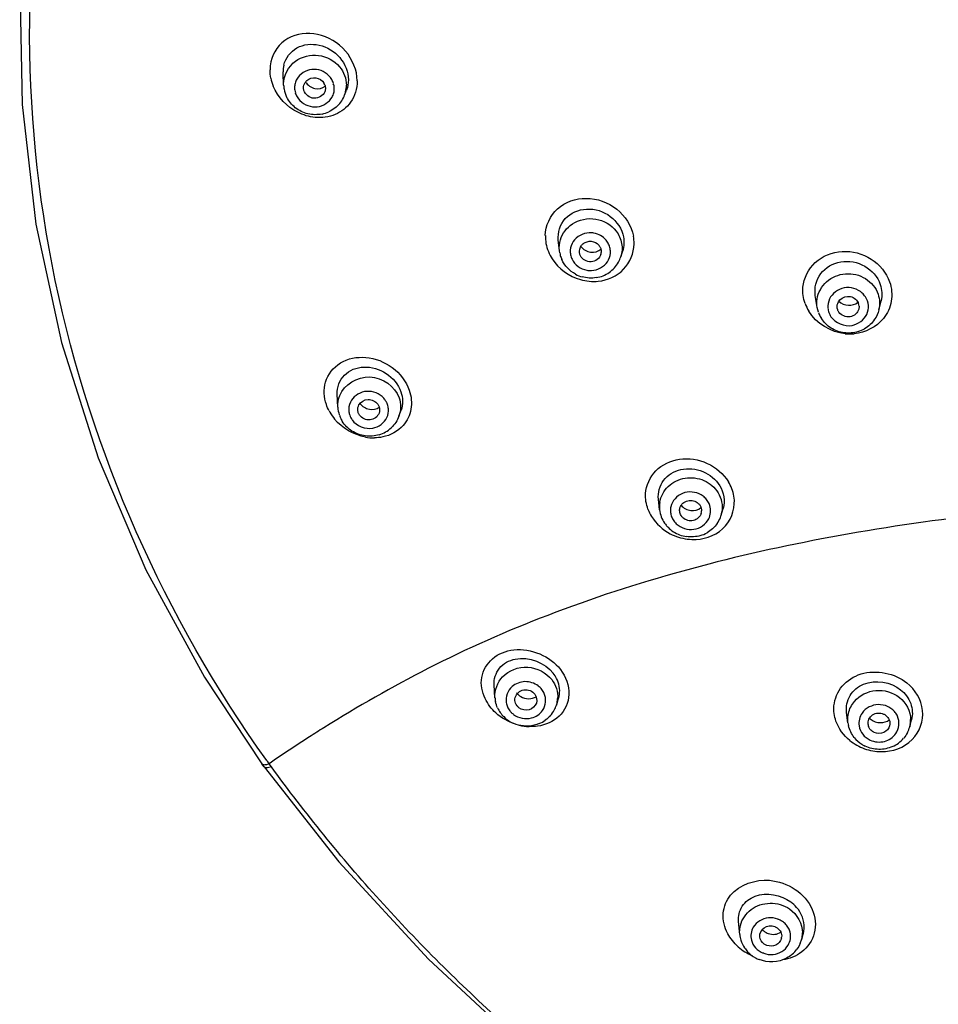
# Model space of a CAD drawing. Header units: millimetres. Extents: x -18 to 104, y 334 to 441.
# Tile 22 of 29: x 84.32 to 90.61, y 425.34 to 432.08. Entities that reach past the tile are written whole.
import ezdxf

# ---------------------------------------------------------------- set-up
doc = ezdxf.new("R2010")
doc.units = ezdxf.units.MM
doc.header["$LTSCALE"] = 23.1
doc.layers.get('0').update_dxf_attribs({"linetype": 'CONTINUOUS'})

msp = doc.modelspace()

# ---------------------------------------------------------------- linework, layer by layer
at = {"color": 7, "linetype": 'CONTINUOUS'}
for p, q in [((86.1256, 431.7148), (86.1254, 431.7233)), ((86.1291, 431.6303), (86.1256, 431.7148)), ((86.5458, 431.5615), (86.5595, 431.5971)), ((88.0163, 430.4983), (88.0089, 430.5699)), ((88.0186, 430.4829), (88.0164, 430.4974)), ((88.4365, 430.4564), (88.4495, 430.4979)), ((89.7807, 430.1097), (89.7675, 430.1919)), ((90.2026, 430.0933), (90.2175, 430.1557)), ((89.7888, 430.0772), (89.7809, 430.1084)), ((89.9208, 430.0935), (89.9181, 430.1044)), ((86.4997, 429.4279), (86.4955, 429.5154)), ((86.6396, 429.3889), (86.636, 429.4076)), ((86.9181, 429.3652), (86.9327, 429.4058)), ((88.7022, 428.7241), (88.694, 428.7964)), ((89.1234, 428.6882), (89.1367, 428.734)), ((87.5752, 427.4382), (87.5694, 427.5251)), ((87.9958, 427.3868), (88.0105, 427.4326)), ((89.9912, 427.2654), (89.9818, 427.3368)), ((90.4136, 427.2393), (90.4261, 427.2874)), ((85.9793, 426.9862), (85.9793, 426.9861)), ((85.9946, 426.965), (85.9793, 426.9861)), ((89.2507, 425.8171), (89.242, 425.9055)), ((89.6732, 425.7807), (89.6861, 425.8273))]:
    msp.add_line(p, q, dxfattribs=at)
at = {"color": 9, "linetype": 'CONTINUOUS'}
for p, q in [((86.129, 431.6307), (86.1289, 431.6382)), ((86.1291, 431.6303), (86.129, 431.6307)), ((86.546, 431.5622), (86.5458, 431.5615)), ((89.1235, 428.6885), (89.1234, 428.6882)), ((87.5752, 427.4382), (87.5752, 427.4385)), ((88.0006, 427.4047), (87.9958, 427.3868)), ((89.9912, 427.2654), (89.9897, 427.2844)), ((90.4175, 427.258), (90.4136, 427.2393)), ((86.0448, 426.9648), (86.0295, 426.9857)), ((89.2507, 425.8171), (89.2498, 425.8351)), ((89.6733, 425.781), (89.6732, 425.7807)), ((89.6772, 425.7982), (89.6733, 425.781))]:
    msp.add_line(p, q, dxfattribs=at)
at = {"color": 7, "linetype": 'CONTINUOUS'}
for points in [[(84.3242, 432.3248), (84.339, 431.4994), (84.4337, 430.6788), (84.6076, 429.8698), (84.8591, 429.079), (85.1863, 428.3132), (85.5865, 427.5786), (85.9793, 426.9863)], [(85.9948, 426.9652), (86.5063, 426.315), (87.1206, 425.6491), (87.7617, 425.0529), (88.3869, 424.5415)]]:
    msp.add_lwpolyline(points, dxfattribs=at)
at = {"color": 9, "linetype": 'CONTINUOUS'}
for centre, radius, start, end in [((86.3038, 431.7347), 0.2681, 168.01632, 179.81481), ((86.337, 431.5942), 0.1445, 83.26403, 96.15889), ((86.3472, 431.7411), 0.3118, 191.45574, 201.94191), ((86.3263, 431.6126), 0.1224, 151.03808, 165.40268), ((86.368, 431.6303), 0.1906, 346.28119, 359.9218), ((86.3534, 431.6086), 0.1225, 331.04078, 345.79288), ((86.3651, 431.6309), 0.1935, 339.18548, 346.30938), ((86.3426, 431.6269), 0.1445, 263.26403, 276.15889), ((88.2261, 430.4733), 0.1474, 79.68519, 92.56163), ((88.1982, 430.5963), 0.2783, 178.86182, 190.34559), ((88.24, 430.489), 0.1254, 10.69201, 25.7394), ((88.2434, 430.5478), 0.2837, 359.26198, 10.19764), ((88.2108, 430.4927), 0.1205, 175.94347, 190.59081), ((88.2156, 430.4939), 0.1254, 190.69201, 205.7394), ((88.2295, 430.5096), 0.1474, 259.68519, 272.56163), ((89.9812, 430.2383), 0.3013, 199.55121, 210.75351), ((90.0067, 430.114), 0.1243, 4.39591, 33.48707), ((89.9761, 430.115), 0.1228, 184.40961, 199.0297), ((89.9789, 430.1161), 0.1258, 199.06508, 203.93202), ((89.9818, 430.1173), 0.1289, 203.93337, 213.48855), ((90.0026, 430.2553), 0.3273, 264.71631, 275.5109), ((86.7281, 429.5547), 0.326, 208.11411, 209.80134), ((86.6962, 429.4107), 0.1215, 187.42611, 199.01051), ((86.7246, 429.4053), 0.1219, 4.58398, 18.99173), ((86.7357, 429.5592), 0.3348, 209.82572, 219.68027), ((86.7477, 429.5448), 0.328, 259.65434, 270.40876), ((88.9, 428.8323), 0.2961, 200.38367, 211.29883), ((88.8888, 428.7452), 0.1879, 170.84844, 186.44949), ((88.8964, 428.7196), 0.1201, 167.82566, 182.59659), ((88.9253, 428.7153), 0.1262, 17.21636, 31.48624), ((88.9014, 428.7205), 0.1251, 197.21195, 211.52376), ((88.9418, 428.7408), 0.1891, 343.95104, 350.83609), ((88.9348, 428.8578), 0.3366, 262.52421, 272.95159), ((87.7957, 427.4162), 0.1274, 23.67542, 37.64148), ((87.7767, 427.4261), 0.1265, 203.66527, 217.66965), ((87.8191, 427.4435), 0.1856, 347.9572, 356.43088), ((90.2042, 427.2493), 0.1411, 51.78562, 65.61453), ((90.2082, 427.2549), 0.1343, 37.99177, 51.67574), ((87.8234, 427.5906), 0.3508, 256.40391, 267.57428), ((90.2332, 427.2862), 0.1864, 351.29564, 0.50903), ((90.1972, 427.2698), 0.1332, 217.98512, 231.70327), ((90.202, 427.2761), 0.1411, 231.78562, 245.61453), ((93.2634, 432.1977), 8.9158, 215.5924, 215.77251), ((89.466, 425.7951), 0.1354, 42.20351, 55.61606), ((89.4775, 425.8032), 0.1213, 13.85444, 28.30634), ((89.4964, 425.8295), 0.1834, 350.17797, 359.46389), ((89.481, 426.0056), 0.3639, 228.37848, 237.62376), ((89.4874, 426.015), 0.3753, 237.57294, 246.32024), ((89.4585, 425.8159), 0.1344, 222.19648, 235.63897)]:
    msp.add_arc(centre, radius, start, end, dxfattribs=at)
at = {"color": 7, "linetype": 'CONTINUOUS'}
for centre, radius, start, end in [((86.3226, 431.7233), 0.1972, 166.71527, 179.99935), ((86.3295, 431.6389), 0.2006, 182.33667, 190.19263), ((86.3446, 431.6094), 0.0704, 15.81773, 31.09065), ((86.3335, 431.6396), 0.2047, 190.17418, 206.11097), ((86.3602, 431.6328), 0.1988, 333.51323, 339.17888), ((86.3571, 431.6347), 0.2024, 320.21598, 333.42856), ((86.3474, 431.6479), 0.2191, 281.69812, 294.32064), ((88.2232, 430.4906), 0.071, 127.77498, 143.01152), ((88.2155, 430.5192), 0.2003, 190.66577, 200.0899), ((88.2314, 430.4893), 0.0718, 26.30466, 41.37569), ((88.2356, 430.4914), 0.0672, 342.84618, 354.67399), ((88.2211, 430.5212), 0.2063, 200.05835, 203.73383), ((88.2413, 430.5183), 0.2049, 317.69744, 330.77904), ((88.245, 430.5163), 0.2007, 330.78066, 342.58187), ((88.2318, 430.5338), 0.2231, 242.08604, 254.49534), ((88.2341, 430.5271), 0.2162, 291.97596, 304.68804), ((88.2375, 430.5224), 0.2105, 304.67025, 317.59822), ((88.2327, 430.5315), 0.2209, 279.32313, 291.89099), ((90.0002, 430.1147), 0.0669, 3.12609, 18.97273), ((89.9795, 430.1418), 0.2014, 199.09988, 208.07199), ((89.9852, 430.1447), 0.2078, 208.04256, 212.11636), ((89.9951, 430.1529), 0.2187, 287.54782, 300.18515), ((86.6926, 429.4372), 0.1931, 183.10702, 198.99131), ((86.7022, 429.4384), 0.203, 199.1017, 207.9973), ((86.7084, 429.4416), 0.2099, 207.9663, 212.05792), ((86.7217, 429.4403), 0.2111, 299.94826, 312.82345), ((86.7192, 429.4454), 0.2168, 287.1392, 299.8548), ((88.9011, 428.7468), 0.2002, 186.57433, 214.58381), ((88.9236, 428.7181), 0.0652, 343.7768, 0.04498), ((88.9295, 428.745), 0.2021, 325.3832, 338.55896), ((88.9341, 428.7429), 0.1971, 338.63989, 343.97076), ((88.908, 428.7504), 0.2082, 214.59124, 219.48176), ((88.9123, 428.7539), 0.2137, 219.47858, 224.41969), ((88.9146, 428.7562), 0.2169, 224.42312, 236.95129), ((88.9161, 428.7591), 0.2202, 237.04258, 249.56083), ((88.9176, 428.7631), 0.2245, 249.54517, 261.91753), ((88.919, 428.7574), 0.2187, 286.82381, 299.4477), ((87.7709, 427.4512), 0.1961, 183.72424, 191.53745), ((87.8553, 427.4824), 0.163, 342.20948, 351.97959), ((87.806, 427.448), 0.1994, 331.58662, 342.03522), ((87.781, 427.4546), 0.2067, 204.69927, 225.00646), ((87.7877, 427.461), 0.216, 224.98032, 255.31254), ((87.8031, 427.4496), 0.2027, 318.45789, 331.58712), ((87.7953, 427.4591), 0.215, 292.60771, 305.34859), ((90.1885, 427.2915), 0.199, 187.63831, 192.78274), ((90.194, 427.2642), 0.0658, 187.47797, 201.37288), ((90.2088, 427.3615), 0.0945, 221.78573, 231.06592), ((90.2204, 427.2895), 0.1996, 332.97576, 345.44025), ((90.1998, 427.2983), 0.2123, 218.90605, 237.56089), ((90.2037, 427.3045), 0.2196, 237.54392, 240.23704), ((90.2054, 427.3074), 0.2229, 240.23919, 244.3187), ((90.2089, 427.3009), 0.216, 293.96615, 306.69428), ((90.2124, 427.2956), 0.2096, 306.78995, 319.71157), ((89.4776, 425.9231), 0.104, 224.5219, 233.98536), ((89.4472, 425.8365), 0.1975, 185.69778, 196.96945), ((89.4516, 425.838), 0.2021, 197.02062, 214.0114), ((89.4736, 425.8063), 0.064, 344.45324, 353.48867), ((89.4846, 425.8326), 0.1956, 337.02098, 344.70895), ((89.4586, 425.843), 0.2108, 214.07522, 222.95965), ((89.4617, 425.8458), 0.2149, 222.94139, 241.00721), ((89.4756, 425.8382), 0.2062, 310.64651, 323.67147), ((89.4662, 425.8542), 0.2245, 241.01174, 248.16474)]:
    msp.add_arc(centre, radius, start, end, dxfattribs=at)
at = {"color": 9, "linetype": 'CONTINUOUS'}
for points, knots in [([(86.0133, 427.0086), (85.3168, 427.9817), (84.3119, 430.2318), (84.344, 433.919), (85.9028, 437.2878), (87.7699, 438.948), (88.8232, 439.5739)], [0, 0, 0, 0, 0.249063, 0.495761, 0.74498, 1, 1, 1, 1]), ([(86.6325, 431.6598), (86.632, 431.733), (86.5697, 431.8822), (86.3735, 431.999), (86.1466, 431.9792), (86.0553, 431.8548), (86.0416, 431.7904)], [0, 0, 0, 0, 0.260006, 0.522876, 0.76591, 1, 1, 1, 1]), ([(86.2098, 431.7949), (86.2536, 431.827), (86.3707, 431.8566), (86.4768, 431.799), (86.5117, 431.7572)], [0, 0, 0, 0, 0.499169, 1, 1, 1, 1]), ([(86.5867, 431.5135), (86.5608, 431.4772), (86.4849, 431.4179), (86.3907, 431.406), (86.3447, 431.4103)], [0, 0, 0, 0, 0.491455, 1, 1, 1, 1]), ([(87.9199, 430.6019), (87.9213, 430.6688), (87.9858, 430.8103), (88.2049, 430.8811), (88.4221, 430.8041), (88.5087, 430.669), (88.5226, 430.598)], [0, 0, 0, 0, 0.236827, 0.482888, 0.744113, 1, 1, 1, 1]), ([(88.1048, 430.6808), (88.1502, 430.711), (88.268, 430.7359), (88.372, 430.6745), (88.4047, 430.6312)], [0, 0, 0, 0, 0.501453, 1, 1, 1, 1]), ([(88.2822, 430.2892), (88.3459, 430.2958), (88.4735, 430.351), (88.5262, 430.4818), (88.5271, 430.5441)], [0, 0, 0, 0, 0.506968, 1, 1, 1, 1]), ([(89.6832, 430.2472), (89.6883, 430.31), (89.7532, 430.4385), (89.9524, 430.5144), (90.1602, 430.4614), (90.2543, 430.3473), (90.2764, 430.2839)], [0, 0, 0, 0, 0.238019, 0.487181, 0.746811, 1, 1, 1, 1]), ([(89.7802, 430.1667), (89.7866, 430.2112), (89.8355, 430.2992), (89.9731, 430.3548), (90.1179, 430.3214), (90.1824, 430.2432), (90.1973, 430.2001)], [0, 0, 0, 0, 0.24366, 0.497028, 0.75273, 1, 1, 1, 1]), ([(90.2764, 430.2839), (90.2905, 430.2422), (90.2997, 430.1508), (90.261, 430.0671), (90.2336, 430.0333)], [0, 0, 0, 0, 0.503485, 1, 1, 1, 1]), ([(90.089, 430.2077), (90.0574, 430.2367), (89.9626, 430.265), (89.8824, 430.2053), (89.8648, 430.1673)], [0, 0, 0, 0, 0.505704, 1, 1, 1, 1]), ([(86.4155, 429.5982), (86.431, 429.6514), (86.5103, 429.7512), (86.6989, 429.7841), (86.8823, 429.7129), (86.9679, 429.6036), (86.9889, 429.5423)], [0, 0, 0, 0, 0.226789, 0.469156, 0.734486, 1, 1, 1, 1]), ([(86.5131, 429.5071), (86.5433, 429.5818), (86.723, 429.6922), (86.8919, 429.5684), (86.9186, 429.4911)], [0, 0, 0, 0, 0.496301, 1, 1, 1, 1]), ([(86.8029, 429.4997), (86.7716, 429.5274), (86.6803, 429.5544), (86.6024, 429.497), (86.5855, 429.4603)], [0, 0, 0, 0, 0.508915, 1, 1, 1, 1]), ([(86.9889, 429.5423), (87.003, 429.5011), (87.0129, 429.4129), (86.9742, 429.3322), (86.9472, 429.3015)], [0, 0, 0, 0, 0.515628, 1, 1, 1, 1]), ([(86.8358, 429.4559), (86.8343, 429.4594), (86.8309, 429.4663), (86.8256, 429.4721), (86.8225, 429.4745)], [0, 0, 0, 0, 0.491837, 1, 1, 1, 1]), ([(86.8399, 429.445), (86.8393, 429.4468), (86.838, 429.4505), (86.8366, 429.4541), (86.8358, 429.4559)], [0, 0, 0, 0, 0.498937, 1, 1, 1, 1]), ([(86.9472, 429.3015), (86.9118, 429.2612), (86.8415, 429.2238), (86.7691, 429.217), (86.75, 429.2169)], [0, 0, 0, 0, 0.73704, 1, 1, 1, 1]), ([(88.6063, 428.8352), (88.6099, 428.892), (88.6637, 429.0094), (88.8401, 429.0888), (89.0353, 429.0597), (89.1392, 428.9708), (89.1731, 428.9166)], [0, 0, 0, 0, 0.232334, 0.476836, 0.738837, 1, 1, 1, 1]), ([(88.7034, 428.7751), (88.7099, 428.8156), (88.753, 428.8956), (88.8748, 428.9534), (89.0094, 428.9373), (89.0798, 428.8777), (89.1021, 428.8414)], [0, 0, 0, 0, 0.241895, 0.493413, 0.749724, 1, 1, 1, 1]), ([(93.9153, 428.8387), (93.2231, 428.8395), (91.8488, 428.8058), (89.8351, 428.5801), (88.251, 428.1574), (87.1326, 427.6625), (86.6364, 427.3768), (86.4049, 427.2328)], [0, 0, 0, 0, 0.266796, 0.529476, 0.779584, 0.894917, 1, 1, 1, 1]), ([(88.9861, 428.8267), (88.9495, 428.8483), (88.8532, 428.8584), (88.7875, 428.7846), (88.779, 428.7449)], [0, 0, 0, 0, 0.511445, 1, 1, 1, 1]), ([(88.9521, 428.5216), (89.0259, 428.5255), (89.1777, 428.5865), (89.2225, 428.7481), (89.2107, 428.8173)], [0, 0, 0, 0, 0.512497, 1, 1, 1, 1]), ([(87.485, 427.5773), (87.4937, 427.6255), (87.5505, 427.7214), (87.7632, 427.8035), (87.9522, 427.7226), (88.023, 427.6317)], [0, 0, 0, 0, 0.225559, 0.468959, 1, 1, 1, 1]), ([(87.6278, 427.5812), (87.67, 427.6255), (87.8015, 427.6752), (87.9259, 427.6106), (87.9636, 427.5618)], [0, 0, 0, 0, 0.498092, 1, 1, 1, 1]), ([(88.023, 427.6317), (88.0592, 427.5836), (88.1065, 427.4667), (88.0535, 427.3493), (88.0142, 427.3115)], [0, 0, 0, 0, 0.524621, 1, 1, 1, 1]), ([(89.8954, 427.383), (89.8998, 427.4313), (89.9426, 427.5296), (90.1249, 427.6447), (90.3117, 427.6065), (90.3951, 427.5398)], [0, 0, 0, 0, 0.235444, 0.482421, 1, 1, 1, 1]), ([(90.035, 427.4125), (90.0704, 427.4546), (90.181, 427.5103), (90.2989, 427.4751), (90.3428, 427.4404)], [0, 0, 0, 0, 0.495997, 1, 1, 1, 1]), ([(87.6766, 427.3488), (87.6784, 427.3464), (87.6821, 427.3417), (87.686, 427.3373), (87.6882, 427.3353)], [0, 0, 0, 0, 0.499053, 1, 1, 1, 1]), ([(87.6882, 427.3353), (87.6903, 427.3333), (87.6948, 427.3295), (87.7001, 427.3268), (87.7028, 427.3258)], [0, 0, 0, 0, 0.49101, 1, 1, 1, 1]), ([(88.0142, 427.3115), (87.9753, 427.2741), (87.9017, 427.2423), (87.8282, 427.2393), (87.8085, 427.2402)], [0, 0, 0, 0, 0.733104, 1, 1, 1, 1]), ([(90.219, 427.0689), (90.2946, 427.0686), (90.4516, 427.1205), (90.5095, 427.2805), (90.5021, 427.3509)], [0, 0, 0, 0, 0.516247, 1, 1, 1, 1]), ([(86.4049, 427.2328), (86.3717, 427.2122), (86.245, 427.1323), (86.1202, 427.0493), (86.0296, 426.9856)], [0, 0, 0, 0, 0.260759, 1, 1, 1, 1]), ([(85.9794, 426.9862), (85.9836, 426.9806), (85.9963, 426.9788), (86.0064, 426.9801), (86.01, 426.9807)], [0, 0, 0, 0, 0.658921, 1, 1, 1, 1]), ([(86.01, 426.9807), (86.0131, 426.9813), (86.0198, 426.9829), (86.0263, 426.9849), (86.0298, 426.986)], [0, 0, 0, 0, 0.473008, 1, 1, 1, 1]), ([(86.045, 426.965), (86.0391, 426.963), (86.0238, 426.9584), (86.0013, 426.9564), (85.9948, 426.9651)], [0, 0, 0, 0, 0.364294, 1, 1, 1, 1]), ([(91.859, 409.6686), (91.8373, 410.4828), (91.7958, 412.1112), (91.73, 414.5537), (91.6601, 416.5887), (91.5711, 418.2146), (91.4725, 419.4313), (91.313, 420.6396), (91.068, 421.6301), (90.7311, 422.3702), (90.2737, 423.0423), (89.5184, 423.7249), (88.5465, 424.4362), (87.6177, 425.1961), (86.7736, 426.0346), (86.2758, 426.6478), (86.0449, 426.9649)], [0, 0, 0, 0, 0.125925, 0.25185, 0.377762, 0.440701, 0.503597, 0.56642, 0.629093, 0.660396, 0.691679, 0.754091, 0.816364, 0.87816, 0.939361, 1, 1, 1, 1]), ([(89.1684, 425.8228), (89.146, 425.8649), (89.1227, 425.9605), (89.1965, 426.1452), (89.3588, 426.1952), (89.4535, 426.1882)], [0, 0, 0, 0, 0.255009, 0.492772, 1, 1, 1, 1]), ([(89.4535, 426.1882), (89.5153, 426.1823), (89.6365, 426.1409), (89.7605, 426.0022), (89.7812, 425.8244), (89.7154, 425.7293), (89.6745, 425.698)], [0, 0, 0, 0, 0.27226, 0.536446, 0.77421, 1, 1, 1, 1]), ([(89.3277, 425.9873), (89.3643, 426.0149), (89.4582, 426.0462), (89.5529, 426.018), (89.5911, 425.9918)], [0, 0, 0, 0, 0.497401, 1, 1, 1, 1])]:
    msp.add_open_spline(points, degree=3, knots=knots, dxfattribs=at)
at = {"color": 7, "linetype": 'CONTINUOUS'}
for points, knots in [([(86.1307, 431.7687), (86.142, 431.8164), (86.2116, 431.9075), (86.3806, 431.9207), (86.5259, 431.8325), (86.5723, 431.7214), (86.5723, 431.6669)], [0, 0, 0, 0, 0.233985, 0.47732, 0.740128, 1, 1, 1, 1]), ([(86.2871, 431.6626), (86.3031, 431.6774), (86.3513, 431.692), (86.3936, 431.6645), (86.4049, 431.6458)], [0, 0, 0, 0, 0.499388, 1, 1, 1, 1]), ([(86.2752, 431.6482), (86.2768, 431.6509), (86.2805, 431.656), (86.2848, 431.6605), (86.2871, 431.6626)], [0, 0, 0, 0, 0.498477, 1, 1, 1, 1]), ([(86.2784, 431.6525), (86.2932, 431.6311), (86.3381, 431.5989), (86.3944, 431.6084), (86.4133, 431.623)], [0, 0, 0, 0, 0.521463, 1, 1, 1, 1]), ([(86.4123, 431.6286), (86.4132, 431.6256), (86.4145, 431.6196), (86.4149, 431.6134), (86.4149, 431.6103)], [0, 0, 0, 0, 0.50289, 1, 1, 1, 1]), ([(86.2677, 431.5949), (86.2669, 431.5978), (86.2656, 431.6039), (86.2651, 431.6101), (86.2651, 431.6132)], [0, 0, 0, 0, 0.50289, 1, 1, 1, 1]), ([(86.4104, 431.5864), (86.4001, 431.5596), (86.335, 431.5194), (86.2757, 431.5668), (86.2677, 431.5949)], [0, 0, 0, 0, 0.496719, 1, 1, 1, 1]), ([(88.0089, 430.5699), (88.0036, 430.6213), (88.04, 430.7363), (88.2058, 430.8035), (88.3752, 430.75), (88.4443, 430.6465), (88.4546, 430.5918)], [0, 0, 0, 0, 0.237955, 0.482459, 0.743432, 1, 1, 1, 1]), ([(88.1797, 430.5467), (88.1947, 430.5583), (88.2351, 430.5698), (88.2728, 430.551), (88.2853, 430.5368)], [0, 0, 0, 0, 0.499873, 1, 1, 1, 1]), ([(88.16, 430.4632), (88.1586, 430.466), (88.1562, 430.4718), (88.1547, 430.4778), (88.1541, 430.4808)], [0, 0, 0, 0, 0.503286, 1, 1, 1, 1]), ([(88.2998, 430.4716), (88.2917, 430.4452), (88.234, 430.4021), (88.1725, 430.438), (88.16, 430.4632)], [0, 0, 0, 0, 0.495048, 1, 1, 1, 1]), ([(88.1626, 430.5267), (88.1783, 430.5061), (88.2267, 430.4774), (88.2822, 430.4923), (88.3003, 430.5087)], [0, 0, 0, 0, 0.514072, 1, 1, 1, 1]), ([(88.2958, 430.5211), (88.2972, 430.5183), (88.2996, 430.5126), (88.3012, 430.5066), (88.3017, 430.5035)], [0, 0, 0, 0, 0.503286, 1, 1, 1, 1]), ([(88.3017, 430.5035), (88.3023, 430.5005), (88.303, 430.4944), (88.3028, 430.4882), (88.3025, 430.4852)], [0, 0, 0, 0, 0.498864, 1, 1, 1, 1]), ([(89.7676, 430.1919), (89.7596, 430.2424), (89.7878, 430.3572), (89.9417, 430.4411), (90.1137, 430.4101), (90.1938, 430.3188), (90.2116, 430.2673)], [0, 0, 0, 0, 0.238776, 0.485532, 0.745409, 1, 1, 1, 1]), ([(89.9253, 430.1473), (89.937, 430.1688), (89.9879, 430.1996), (90.041, 430.1734), (90.055, 430.1531)], [0, 0, 0, 0, 0.497509, 1, 1, 1, 1]), ([(89.929, 430.1525), (89.9461, 430.1362), (89.9926, 430.1158), (90.0418, 430.1303), (90.0595, 430.1447)], [0, 0, 0, 0, 0.508349, 1, 1, 1, 1]), ([(90.055, 430.1531), (90.0568, 430.1505), (90.06, 430.1451), (90.0624, 430.1394), (90.0635, 430.1364)], [0, 0, 0, 0, 0.503465, 1, 1, 1, 1]), ([(89.9293, 430.0769), (89.9275, 430.0795), (89.9243, 430.0849), (89.9218, 430.0906), (89.9208, 430.0935)], [0, 0, 0, 0, 0.503465, 1, 1, 1, 1]), ([(90.0652, 430.0987), (90.0588, 430.0727), (90.0071, 430.0273), (89.9448, 430.0544), (89.9293, 430.0769)], [0, 0, 0, 0, 0.494141, 1, 1, 1, 1]), ([(90.067, 430.1183), (90.0672, 430.115), (90.0671, 430.1084), (90.066, 430.1019), (90.0652, 430.0987)], [0, 0, 0, 0, 0.499865, 1, 1, 1, 1]), ([(86.4956, 429.5154), (86.4933, 429.5619), (86.5307, 429.6636), (86.6832, 429.7187), (86.8397, 429.6719), (86.9141, 429.5829), (86.9317, 429.5319)], [0, 0, 0, 0, 0.231203, 0.468458, 0.732335, 1, 1, 1, 1]), ([(86.644, 429.4423), (86.6557, 429.4636), (86.7071, 429.4935), (86.7595, 429.4667), (86.7735, 429.4463)], [0, 0, 0, 0, 0.494439, 1, 1, 1, 1]), ([(86.6512, 429.4523), (86.6667, 429.4325), (86.7111, 429.4043), (86.7645, 429.4127), (86.7831, 429.426)], [0, 0, 0, 0, 0.524296, 1, 1, 1, 1]), ([(86.7735, 429.4463), (86.7753, 429.4437), (86.7785, 429.4383), (86.781, 429.4325), (86.782, 429.4296)], [0, 0, 0, 0, 0.503845, 1, 1, 1, 1]), ([(86.648, 429.3722), (86.6462, 429.3748), (86.643, 429.3802), (86.6406, 429.386), (86.6396, 429.3889)], [0, 0, 0, 0, 0.503845, 1, 1, 1, 1]), ([(86.7818, 429.3857), (86.7732, 429.3616), (86.7208, 429.3229), (86.663, 429.3504), (86.648, 429.3722)], [0, 0, 0, 0, 0.4922, 1, 1, 1, 1]), ([(88.694, 428.7964), (88.6889, 428.8409), (88.7157, 428.9397), (88.8487, 429.0161), (89.0031, 429.0004), (89.0869, 428.932), (89.1132, 428.8892)], [0, 0, 0, 0, 0.233586, 0.475851, 0.737557, 1, 1, 1, 1]), ([(88.8415, 428.7378), (88.8481, 428.7609), (88.8923, 428.8011), (88.9487, 428.785), (88.9669, 428.7679)], [0, 0, 0, 0, 0.490806, 1, 1, 1, 1]), ([(88.849, 428.755), (88.8652, 428.7355), (88.9131, 428.7093), (88.9669, 428.7235), (88.985, 428.7391)], [0, 0, 0, 0, 0.513993, 1, 1, 1, 1]), ([(88.9669, 428.7679), (88.9692, 428.7657), (88.9735, 428.7611), (88.9772, 428.7559), (88.9788, 428.7533)], [0, 0, 0, 0, 0.50394, 1, 1, 1, 1]), ([(88.8609, 428.6699), (88.8586, 428.6721), (88.8543, 428.6767), (88.8506, 428.6819), (88.849, 428.6845)], [0, 0, 0, 0, 0.50394, 1, 1, 1, 1]), ([(88.9863, 428.6998), (88.9796, 428.6768), (88.9354, 428.6367), (88.879, 428.6528), (88.8609, 428.6699)], [0, 0, 0, 0, 0.490838, 1, 1, 1, 1]), ([(87.5694, 427.5251), (87.5667, 427.565), (87.5947, 427.6525), (87.7591, 427.7409), (87.918, 427.6786), (87.9744, 427.6052)], [0, 0, 0, 0, 0.229685, 0.469679, 1, 1, 1, 1]), ([(88.0167, 427.4596), (88.0219, 427.4969), (88.0105, 427.5513), (87.9827, 427.5944), (87.9744, 427.6052)], [0, 0, 0, 0, 0.733783, 1, 1, 1, 1]), ([(89.9818, 427.3368), (89.9767, 427.3757), (89.9944, 427.4611), (90.1294, 427.5726), (90.2851, 427.5466), (90.3513, 427.4928)], [0, 0, 0, 0, 0.238003, 0.483213, 1, 1, 1, 1]), ([(87.712, 427.4196), (87.7103, 427.4452), (87.7467, 427.5028), (87.8122, 427.4927), (87.8339, 427.476)], [0, 0, 0, 0, 0.484318, 1, 1, 1, 1]), ([(87.7231, 427.472), (87.731, 427.4617), (87.7669, 427.4292), (87.8286, 427.4249), (87.8575, 427.4448)], [0, 0, 0, 0, 0.269313, 1, 1, 1, 1]), ([(87.8339, 427.476), (87.8364, 427.4741), (87.8412, 427.4699), (87.8454, 427.4651), (87.8473, 427.4626)], [0, 0, 0, 0, 0.504079, 1, 1, 1, 1]), ([(90.3513, 427.4928), (90.3817, 427.468), (90.4303, 427.4042), (90.4353, 427.323), (90.4261, 427.2874)], [0, 0, 0, 0, 0.516219, 1, 1, 1, 1]), ([(87.7397, 427.3693), (87.7371, 427.3712), (87.7323, 427.3754), (87.7281, 427.3802), (87.7262, 427.3827)], [0, 0, 0, 0, 0.504079, 1, 1, 1, 1]), ([(87.8586, 427.4016), (87.8517, 427.3802), (87.8109, 427.3434), (87.7584, 427.3549), (87.7397, 427.3693)], [0, 0, 0, 0, 0.488775, 1, 1, 1, 1]), ([(90.1287, 427.2556), (90.1256, 427.2792), (90.152, 427.3345), (90.2116, 427.3368), (90.2348, 427.3265)], [0, 0, 0, 0, 0.48468, 1, 1, 1, 1]), ([(90.2348, 427.3265), (90.2377, 427.3252), (90.2435, 427.3223), (90.2488, 427.3186), (90.2513, 427.3166)], [0, 0, 0, 0, 0.503627, 1, 1, 1, 1]), ([(90.276, 427.2465), (90.2708, 427.2267), (90.2386, 427.1905), (90.191, 427.1918), (90.1714, 427.2005)], [0, 0, 0, 0, 0.48845, 1, 1, 1, 1]), ([(90.1714, 427.2005), (90.1685, 427.2018), (90.1628, 427.2047), (90.1574, 427.2084), (90.1549, 427.2104)], [0, 0, 0, 0, 0.503627, 1, 1, 1, 1]), ([(89.242, 425.9055), (89.2385, 425.9412), (89.2572, 426.0191), (89.3897, 426.1171), (89.5332, 426.0897), (89.5994, 426.0406)], [0, 0, 0, 0, 0.231257, 0.469174, 1, 1, 1, 1]), ([(89.6918, 425.8623), (89.6945, 425.9122), (89.6648, 425.9837), (89.6142, 426.0296), (89.5994, 426.0406)], [0, 0, 0, 0, 0.731092, 1, 1, 1, 1]), ([(89.388, 425.8018), (89.3858, 425.8244), (89.4112, 425.8758), (89.4667, 425.8799), (89.4895, 425.8716)], [0, 0, 0, 0, 0.483298, 1, 1, 1, 1]), ([(89.4165, 425.839), (89.4252, 425.8326), (89.4603, 425.8138), (89.5082, 425.8163), (89.5318, 425.8332)], [0, 0, 0, 0, 0.270965, 1, 1, 1, 1]), ([(89.4895, 425.8716), (89.4925, 425.8705), (89.4984, 425.8679), (89.504, 425.8646), (89.5067, 425.8628)], [0, 0, 0, 0, 0.50353, 1, 1, 1, 1]), ([(89.5353, 425.7892), (89.5301, 425.7705), (89.4998, 425.7363), (89.455, 425.7357), (89.4359, 425.7428)], [0, 0, 0, 0, 0.486903, 1, 1, 1, 1]), ([(89.4359, 425.7428), (89.4328, 425.7439), (89.4269, 425.7465), (89.4213, 425.7498), (89.4186, 425.7516)], [0, 0, 0, 0, 0.50353, 1, 1, 1, 1])]:
    msp.add_open_spline(points, degree=3, knots=knots, dxfattribs=at)
at = {"color": 9, "linetype": 'CONTINUOUS'}
for points in [[(86.1289, 431.6382), (86.1289, 431.697), (86.1623, 431.7602), (86.2098, 431.7949)], [(86.5117, 431.7572), (86.5406, 431.7225), (86.5585, 431.6752), (86.5585, 431.6301)], [(86.0416, 431.6792), (86.0378, 431.6977), (86.0358, 431.7167), (86.0357, 431.7356)], [(86.3215, 431.7379), (86.2812, 431.7335), (86.2389, 431.7074), (86.2192, 431.6719)], [(86.4585, 431.6708), (86.4375, 431.7065), (86.395, 431.7329), (86.354, 431.7377)], [(86.2251, 431.4451), (86.1521, 431.4819), (86.0885, 431.5487), (86.058, 431.6246)], [(86.2078, 431.6434), (86.2052, 431.6336), (86.2039, 431.6233), (86.2039, 431.6132)], [(86.4708, 431.6423), (86.4679, 431.6522), (86.4637, 431.6619), (86.4585, 431.6708)], [(86.4758, 431.608), (86.4758, 431.6193), (86.4752, 431.6318), (86.4689, 431.6411)], [(86.6325, 431.6598), (86.6323, 431.6087), (86.6164, 431.5551), (86.5867, 431.5135)], [(86.2039, 431.6132), (86.2039, 431.6019), (86.2045, 431.5894), (86.2108, 431.58)], [(86.2088, 431.5789), (86.2117, 431.5689), (86.216, 431.5593), (86.2212, 431.5504)], [(86.2212, 431.5504), (86.2421, 431.5147), (86.2846, 431.4883), (86.3257, 431.4835)], [(86.4721, 431.5785), (86.4745, 431.5881), (86.4758, 431.5981), (86.4758, 431.608)], [(86.3581, 431.4833), (86.3985, 431.4877), (86.4408, 431.5138), (86.4605, 431.5493)], [(86.3447, 431.4103), (86.3034, 431.4141), (86.2622, 431.4264), (86.2251, 431.4451)], [(88.0233, 430.5725), (88.0363, 430.6158), (88.0671, 430.6558), (88.1048, 430.6808)], [(88.2196, 430.6205), (88.178, 430.6186), (88.1332, 430.5949), (88.1104, 430.5601)], [(88.3358, 430.5701), (88.3153, 430.5948), (88.2841, 430.6125), (88.2525, 430.6182)], [(88.4047, 430.6312), (88.4231, 430.607), (88.4363, 430.5779), (88.4419, 430.548)], [(87.9244, 430.5464), (87.9315, 430.5093), (87.9462, 430.4732), (87.9665, 430.4414)], [(88.0163, 430.4983), (88.0138, 430.523), (88.0162, 430.5487), (88.0233, 430.5725)], [(88.1104, 430.5601), (88.0991, 430.5429), (88.0921, 430.5221), (88.0906, 430.5016)], [(88.353, 430.5435), (88.3484, 430.553), (88.3425, 430.562), (88.3358, 430.5701)], [(88.4419, 430.548), (88.4475, 430.5179), (88.4456, 430.4856), (88.4365, 430.4564)], [(88.3452, 430.4228), (88.3565, 430.44), (88.3636, 430.4607), (88.365, 430.4813)], [(88.365, 430.4813), (88.3658, 430.4916), (88.3652, 430.5021), (88.3633, 430.5123)], [(87.9665, 430.4414), (88.0094, 430.3741), (88.0828, 430.3215), (88.1596, 430.2999)], [(88.1027, 430.4394), (88.1208, 430.4018), (88.1621, 430.3721), (88.2031, 430.3646)], [(88.2361, 430.3624), (88.2776, 430.3642), (88.3225, 430.388), (88.3452, 430.4228)], [(88.1596, 430.2999), (88.1991, 430.2888), (88.2414, 430.2849), (88.2822, 430.2892)], [(89.6972, 430.1374), (89.6854, 430.1723), (89.6802, 430.2104), (89.6832, 430.2472)], [(90.11, 430.1832), (90.104, 430.1922), (90.0969, 430.2004), (90.089, 430.2077)], [(89.7807, 430.1097), (89.7777, 430.1285), (89.7775, 430.1479), (89.7802, 430.1667)], [(89.8648, 430.1673), (89.856, 430.1484), (89.852, 430.1266), (89.8537, 430.1059)], [(90.1973, 430.2001), (90.2089, 430.1664), (90.2109, 430.128), (90.2026, 430.0933)], [(89.9725, 429.9294), (89.8748, 429.9385), (89.7723, 429.9999), (89.7222, 430.0842)], [(90.1195, 430.0621), (90.1282, 430.0809), (90.1322, 430.1028), (90.1306, 430.1235)], [(89.8743, 430.0462), (89.9031, 430.0027), (89.9676, 429.9773), (90.0189, 429.9866)], [(90.0189, 429.9866), (90.0602, 429.994), (90.1018, 430.024), (90.1195, 430.0621)], [(90.2336, 430.0333), (90.1864, 429.9751), (90.1087, 429.9368), (90.0341, 429.9296)], [(86.4214, 429.4446), (86.4049, 429.4931), (86.4013, 429.549), (86.4155, 429.5982)], [(86.4997, 429.4279), (86.4984, 429.4546), (86.5031, 429.4823), (86.5131, 429.5071)], [(86.5855, 429.4603), (86.5763, 429.4403), (86.5729, 429.4168), (86.5757, 429.395)], [(86.824, 429.4762), (86.8179, 429.4848), (86.8108, 429.4927), (86.8029, 429.4997)], [(86.9186, 429.4911), (86.9323, 429.4514), (86.9323, 429.4047), (86.9181, 429.3652)], [(86.4406, 429.401), (86.4331, 429.415), (86.4266, 429.4296), (86.4214, 429.4446)], [(86.8357, 429.3557), (86.844, 429.374), (86.8477, 429.395), (86.8461, 429.4151)], [(86.6888, 429.2222), (86.6087, 429.2367), (86.53, 429.2828), (86.478, 429.3454)], [(86.5813, 429.3711), (86.585, 429.3603), (86.5897, 429.3486), (86.5987, 429.3416)], [(86.5972, 429.3399), (86.6264, 429.2982), (86.6889, 429.274), (86.739, 429.283)], [(86.739, 429.283), (86.7787, 429.2902), (86.8188, 429.3191), (86.8357, 429.3557)], [(89.2107, 428.8173), (89.2047, 428.8522), (89.1913, 428.8863), (89.1731, 428.9166)], [(88.6224, 428.7291), (88.61, 428.7627), (88.604, 428.7995), (88.6063, 428.8352)], [(89.012, 428.8072), (89.0042, 428.8147), (88.9954, 428.8213), (88.9861, 428.8267)], [(89.0329, 428.7812), (89.0271, 428.7907), (89.02, 428.7995), (89.012, 428.8072)], [(89.1021, 428.8414), (89.1253, 428.8035), (89.1356, 428.7546), (89.1285, 428.7107)], [(89.0383, 428.6621), (89.052, 428.6891), (89.0548, 428.7237), (89.0459, 428.7526)], [(88.647, 428.6784), (88.6775, 428.6293), (88.7234, 428.5876), (88.7747, 428.5608)], [(88.7764, 428.7141), (88.7769, 428.7038), (88.7787, 428.6935), (88.7818, 428.6836)], [(88.7947, 428.655), (88.8005, 428.6455), (88.8077, 428.6367), (88.8157, 428.629)], [(88.9369, 428.591), (88.9777, 428.5971), (89.0197, 428.6253), (89.0383, 428.6621)], [(88.8157, 428.629), (88.8462, 428.5997), (88.895, 428.5848), (88.9369, 428.591)], [(88.7747, 428.5608), (88.8107, 428.542), (88.8507, 428.5293), (88.891, 428.5241)], [(87.508, 427.4323), (87.4863, 427.4762), (87.4763, 427.5291), (87.485, 427.5773)], [(87.5752, 427.4385), (87.5719, 427.4891), (87.5928, 427.5445), (87.6278, 427.5812)], [(87.6925, 427.5143), (87.6632, 427.4887), (87.6458, 427.4431), (87.6521, 427.4047)], [(87.7803, 427.5479), (87.749, 427.547), (87.7161, 427.5349), (87.6925, 427.5143)], [(87.8712, 427.519), (87.8459, 427.5382), (87.8121, 427.5487), (87.7803, 427.5479)], [(87.8966, 427.494), (87.8895, 427.5032), (87.8813, 427.5129), (87.8704, 427.517)], [(87.9636, 427.5618), (87.9913, 427.5259), (88.0072, 427.4772), (88.0043, 427.4319)], [(90.5021, 427.3509), (90.4944, 427.4229), (90.4512, 427.4941), (90.3951, 427.5398)], [(87.9013, 427.3515), (87.9234, 427.3834), (87.928, 427.4318), (87.9124, 427.4673)], [(90.3428, 427.4404), (90.3875, 427.4052), (90.4191, 427.3448), (90.4196, 427.2879)], [(87.5404, 427.3776), (87.5285, 427.3952), (87.5174, 427.4133), (87.508, 427.4323)], [(87.581, 427.3338), (87.5662, 427.3471), (87.5525, 427.3618), (87.5404, 427.3776)], [(87.6521, 427.4047), (87.6538, 427.3946), (87.6568, 427.3847), (87.6608, 427.3754)], [(89.9088, 427.2775), (89.8971, 427.311), (89.8922, 427.3477), (89.8954, 427.383)], [(89.9941, 427.33), (90.0007, 427.36), (90.0152, 427.389), (90.035, 427.4125)], [(90.1982, 427.3909), (90.1565, 427.3899), (90.1111, 427.3673), (90.0874, 427.3331)], [(90.2624, 427.3779), (90.2425, 427.3869), (90.22, 427.3914), (90.1982, 427.3909)], [(87.7162, 427.2566), (87.6667, 427.2723), (87.6195, 427.299), (87.581, 427.3338)], [(87.702, 427.3237), (87.7353, 427.2985), (87.7845, 427.2889), (87.8249, 427.2993)], [(87.8249, 427.2993), (87.8548, 427.307), (87.8837, 427.3262), (87.9013, 427.3515)], [(89.9897, 427.2844), (89.9893, 427.2997), (89.9908, 427.3151), (89.9941, 427.33)], [(90.0874, 427.3331), (90.0701, 427.3082), (90.0622, 427.2745), (90.067, 427.2446)], [(90.3302, 427.3106), (90.326, 427.3202), (90.3205, 427.3293), (90.314, 427.3375)], [(90.3187, 427.1924), (90.3413, 427.2249), (90.3463, 427.2744), (90.3302, 427.3106)], [(90.0041, 427.145), (89.9621, 427.1796), (89.9267, 427.2262), (89.9088, 427.2775)], [(90.067, 427.2446), (90.0703, 427.2242), (90.0794, 427.2042), (90.0921, 427.1879)], [(90.2406, 427.1391), (90.2711, 427.1469), (90.3007, 427.1665), (90.3187, 427.1924)], [(90.0041, 427.145), (90.0339, 427.1212), (90.0681, 427.1021), (90.104, 427.0892)], [(90.1437, 427.1476), (90.1732, 427.1342), (90.2092, 427.131), (90.2406, 427.1391)], [(90.104, 427.0892), (90.1406, 427.076), (90.1801, 427.069), (90.219, 427.0689)], [(89.255, 425.8784), (89.2653, 425.9208), (89.2928, 425.9611), (89.3277, 425.9873)], [(89.5911, 425.9918), (89.6424, 425.9568), (89.6804, 425.89), (89.6798, 425.8278)], [(89.4465, 425.9311), (89.4061, 425.9272), (89.3633, 425.9022), (89.3428, 425.8671)], [(89.5107, 425.923), (89.4904, 425.9304), (89.468, 425.9332), (89.4465, 425.9311)], [(89.5424, 425.9068), (89.5328, 425.9133), (89.5221, 425.9201), (89.5105, 425.9209)], [(89.2394, 425.7336), (89.211, 425.7588), (89.1862, 425.7892), (89.1684, 425.8228)], [(89.2498, 425.8351), (89.2498, 425.8496), (89.2516, 425.8642), (89.255, 425.8784)], [(89.3428, 425.8671), (89.3278, 425.8417), (89.3228, 425.8082), (89.3299, 425.7795)], [(89.5842, 425.8607), (89.5793, 425.8698), (89.5732, 425.8783), (89.5663, 425.886)], [(89.5823, 425.7446), (89.5973, 425.7701), (89.6023, 425.8036), (89.5952, 425.8322)], [(89.3299, 425.7795), (89.3347, 425.7598), (89.3451, 425.7408), (89.3588, 425.7257)], [(89.3826, 425.705), (89.3922, 425.6984), (89.403, 425.6916), (89.4146, 425.6908)], [(89.4144, 425.6887), (89.4347, 425.6814), (89.4571, 425.6786), (89.4785, 425.6807)], [(89.4785, 425.6807), (89.4997, 425.6827), (89.521, 425.6896), (89.5391, 425.7008)], [(89.5391, 425.7008), (89.5565, 425.7116), (89.5719, 425.7269), (89.5823, 425.7446)], [(89.6745, 425.698), (89.6368, 425.6692), (89.59, 425.6508), (89.5432, 425.6431)]]:
    msp.add_open_spline(points, degree=3, dxfattribs=at)
at = {"color": 7, "linetype": 'CONTINUOUS'}
for points in [[(86.2651, 431.6132), (86.2651, 431.6253), (86.2688, 431.6379), (86.2752, 431.6482)], [(86.5723, 431.6669), (86.5723, 431.6432), (86.5679, 431.6192), (86.5595, 431.5971)], [(86.4149, 431.6103), (86.4149, 431.6022), (86.4133, 431.594), (86.4104, 431.5864)], [(86.2089, 431.4764), (86.1844, 431.4958), (86.1636, 431.5212), (86.1498, 431.5492)], [(86.5126, 431.5052), (86.4925, 431.4811), (86.4662, 431.4612), (86.4376, 431.4483)], [(86.2953, 431.4348), (86.2642, 431.4422), (86.234, 431.4567), (86.2089, 431.4764)], [(86.3918, 431.4334), (86.3603, 431.4269), (86.3266, 431.4274), (86.2953, 431.4348)], [(88.4546, 430.5918), (88.4604, 430.5609), (88.4588, 430.5278), (88.4495, 430.4979)], [(88.1541, 430.4808), (88.1508, 430.4985), (88.1557, 430.5189), (88.1665, 430.5333)], [(88.1274, 430.3366), (88.0864, 430.3584), (88.051, 430.3957), (88.0323, 430.4382)], [(88.2685, 430.3135), (88.2367, 430.3083), (88.2031, 430.3102), (88.1722, 430.3188)], [(90.2116, 430.2673), (90.2238, 430.2321), (90.2262, 430.1919), (90.2175, 430.1557)], [(89.9181, 430.1044), (89.9157, 430.1187), (89.9184, 430.1345), (89.9253, 430.1473)], [(90.2025, 430.093), (90.1969, 430.07), (90.187, 430.0477), (90.1738, 430.0281)], [(89.8752, 429.9681), (89.8489, 429.9848), (89.8257, 430.0078), (89.8092, 430.0342)], [(90.1738, 430.0281), (90.1564, 430.002), (90.1322, 429.9796), (90.1051, 429.9638)], [(89.9651, 429.9358), (89.9336, 429.9399), (89.9021, 429.9511), (89.8752, 429.9681)], [(90.0611, 429.9443), (90.0305, 429.9346), (89.997, 429.9317), (89.9651, 429.9358)], [(86.9317, 429.5319), (86.9454, 429.4922), (86.9469, 429.4454), (86.9327, 429.4058)], [(86.636, 429.4076), (86.6354, 429.4194), (86.6383, 429.4319), (86.644, 429.4423)], [(86.782, 429.4296), (86.7868, 429.4158), (86.7868, 429.3995), (86.7818, 429.3857)], [(86.5968, 429.2635), (86.5704, 429.2804), (86.5471, 429.3036), (86.5305, 429.3302)], [(86.9181, 429.3651), (86.9073, 429.3351), (86.8885, 429.3071), (86.8652, 429.2855)], [(86.687, 429.2304), (86.6552, 429.2348), (86.6237, 429.2462), (86.5968, 429.2635)], [(86.7831, 429.2382), (86.7524, 429.2288), (86.7188, 429.2261), (86.687, 429.2304)], [(89.1132, 428.8892), (89.1406, 428.8446), (89.1512, 428.7842), (89.1367, 428.734)], [(88.8393, 428.7123), (88.8384, 428.7208), (88.8391, 428.7296), (88.8415, 428.7378)], [(88.9788, 428.7533), (88.9852, 428.7429), (88.9888, 428.7303), (88.9888, 428.7181)], [(88.849, 428.6845), (88.8438, 428.6929), (88.8405, 428.7026), (88.8393, 428.7123)], [(89.0959, 428.6302), (89.0781, 428.6045), (89.0537, 428.5824), (89.0265, 428.567)], [(88.9822, 428.5481), (88.9515, 428.5388), (88.9179, 428.5363), (88.8861, 428.5409)], [(87.8473, 427.4626), (87.86, 427.4463), (87.8649, 427.4213), (87.8586, 427.4016)], [(87.5932, 427.3682), (87.5867, 427.3822), (87.5818, 427.3969), (87.5788, 427.412)], [(87.7262, 427.3827), (87.7181, 427.3931), (87.7129, 427.4064), (87.712, 427.4196)], [(87.9548, 427.3151), (87.9444, 427.3034), (87.9325, 427.2928), (87.9197, 427.2837)], [(90.2513, 427.3166), (90.261, 427.309), (90.269, 427.2984), (90.2736, 427.2868)], [(87.878, 427.2606), (87.8339, 427.2422), (87.7813, 427.2389), (87.7351, 427.251)], [(90.0346, 427.165), (90.0154, 427.1888), (90.0012, 427.2176), (89.9944, 427.2474)], [(90.1549, 427.2104), (90.1452, 427.2181), (90.1372, 427.2286), (90.1327, 427.2402)], [(90.1494, 427.288), (90.1816, 427.262), (90.2427, 427.2595), (90.2736, 427.2871)], [(90.2736, 427.2868), (90.2785, 427.2743), (90.2794, 427.2595), (90.276, 427.2465)], [(90.3982, 427.1988), (90.3911, 427.185), (90.3824, 427.1719), (90.3723, 427.1601)], [(90.2022, 427.0844), (90.1702, 427.0849), (90.1376, 427.0926), (90.1088, 427.1065)], [(90.2966, 427.1035), (90.2673, 427.0905), (90.2343, 427.0838), (90.2022, 427.0844)], [(89.5067, 425.8628), (89.5169, 425.8557), (89.5257, 425.8458), (89.5311, 425.8346)], [(89.5311, 425.8346), (89.5363, 425.8237), (89.5386, 425.811), (89.5372, 425.799)], [(89.6861, 425.8273), (89.6892, 425.8387), (89.6911, 425.8505), (89.6918, 425.8623)], [(89.4186, 425.7516), (89.4024, 425.7627), (89.3899, 425.7823), (89.388, 425.8018)], [(89.6647, 425.7562), (89.6587, 425.742), (89.6509, 425.7285), (89.6418, 425.7161)], [(89.5706, 425.6551), (89.5151, 425.6259), (89.4409, 425.6225), (89.3827, 425.6459)], [(89.61, 425.6818), (89.5979, 425.6714), (89.5846, 425.6624), (89.5706, 425.6551)]]:
    msp.add_open_spline(points, degree=3, dxfattribs=at)

doc.saveas('drawing.dxf')
